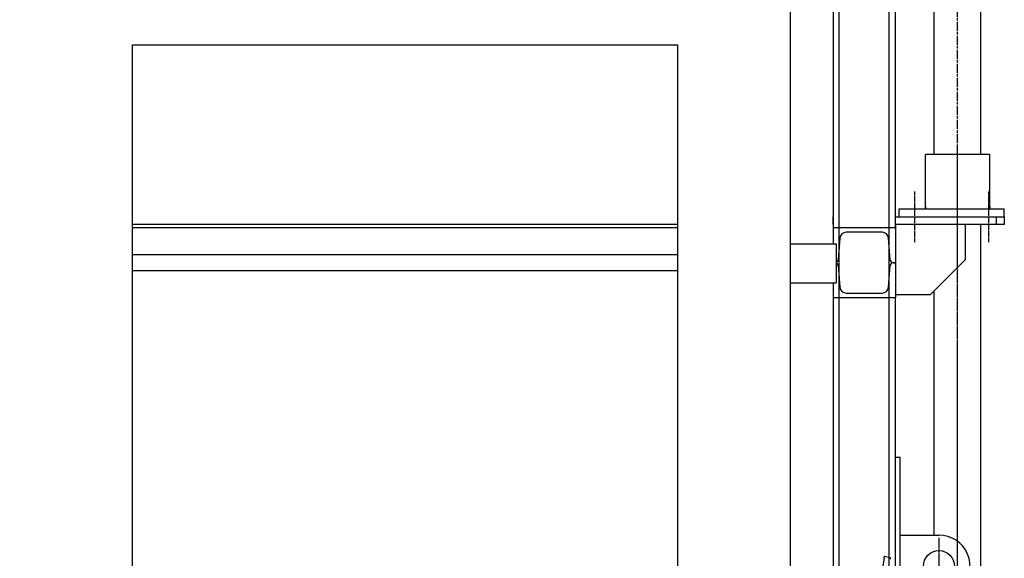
# Model space of a CAD drawing. Header units: millimetres. Extents: x -34725 to 178350, y -13707 to 126150.
# Tile 19 of 256: x -14231 to -12966, y 3561 to 4253. Entities that reach past the tile are written whole.
import ezdxf

# ---------------------------------------------------------------- set-up
doc = ezdxf.new("R2010")
doc.units = ezdxf.units.MM
for name, pattern in [('AM_ISO08W050', [18, 12, -1.5, 3, -1.5]), ('AM_ISO08W050x2', [9, 6, -0.75, 1.5, -0.75]), ('CHAIN', [0.3543, 0.2362, -0.0295, 0.0591, -0.0295]), ('GEN7', [13.75, 10, -1.25, 1.25, -1.25])]:
    doc.linetypes.add(name, pattern=pattern)
doc.layers.add('4', color=3, linetype='CONTINUOUS')
doc.layers.add('7', color=4, linetype='GEN7')
doc.layers.add('AM_4', color=3, linetype='CONTINUOUS', lineweight=25)
doc.layers.add('AM_7', color=4, linetype='AM_ISO08W050', lineweight=25)

msp = doc.modelspace()

# ---------------------------------------------------------------- linework, layer by layer
at = {"layer": '4'}
for p, q in [((-13114.034, 1426.999), (-13114.034, 4914.001)), ((-13106.034, 3986), (-13106.034, 4914.001)), ((-13186.034, 4840.999), (-13186.034, 3964.999)), ((-13178.034, 1500.999), (-13178.034, 4840.001)), ((-13241.034, 4365.999), (-13241.034, 3275.999)), ((-13056.034, 4080), (-13056.034, 4357)), ((-12996.034, 4080), (-12996.034, 4357)), ((-14086.034, 3420.999), (-14086.034, 4220.999)), ((-14086.034, 4220.999), (-13386.034, 4220.999)), ((-13386.034, 4220.999), (-13386.034, 3420.999)), ((-12984.784, 4080), (-13067.284, 4080)), ((-13067.284, 4013), (-13067.284, 4080)), ((-12984.784, 4013), (-12984.784, 4080)), ((-13186.034, 3990), (-13186.034, 4000)), ((-13186.034, 3990), (-13186.034, 4000)), ((-13106.034, 4000), (-12976.034, 4000)), ((-13101.034, 4000), (-13101.034, 4010)), ((-13101.034, 4010), (-12966.034, 4010)), ((-12976.034, 4000), (-12966.034, 4000)), ((-12976.034, 3990), (-12976.034, 4000)), ((-12966.034, 4000), (-12966.034, 4010)), ((-12966.034, 4000), (-12966.034, 3990)), ((-13386.034, 3990), (-14086.034, 3990)), ((-14086.034, 3986), (-13386.034, 3986)), ((-13186.034, 3986), (-13106.034, 3986)), ((-12976.034, 3990), (-13106.034, 3990)), ((-13106.034, 3990), (-13106.034, 3900)), ((-13106.034, 3986), (-13106.034, 3941)), ((-13016.034, 3945), (-13016.034, 3990)), ((-12996.034, 3505.999), (-12996.034, 3990)), ((-12966.034, 3990), (-12976.034, 3990)), ((-13177.303, 3972.638), (-13179.54, 3944.681)), ((-13122.74, 3980), (-13169.329, 3980)), ((-13112.529, 3944.681), (-13114.765, 3972.638)), ((-13241.034, 3964.999), (-13196.034, 3964.999)), ((-13196.034, 3964.999), (-13182.034, 3964.999)), ((-13182.034, 3964.999), (-13182.034, 3914.999)), ((-13386.034, 3950.999), (-14086.034, 3950.999)), ((-13179.54, 3937.319), (-13177.303, 3909.362)), ((-13114.765, 3909.362), (-13112.529, 3937.319)), ((-13108.541, 3941), (-13106.034, 3941)), ((-13106.034, 3941), (-13108.541, 3941)), ((-13106.034, 3941), (-13106.034, 3896)), ((-13061.034, 3900), (-13016.034, 3945)), ((-14086.034, 3930.999), (-13386.034, 3930.999)), ((-13241.034, 3914.999), (-13196.034, 3914.999)), ((-13196.034, 3914.999), (-13182.034, 3914.999)), ((-13186.034, 3914.999), (-13186.034, 1500.999)), ((-13169.329, 3902), (-13122.74, 3902)), ((-13106.034, 3900), (-13061.034, 3900)), ((-13056.034, 3590.999), (-13056.034, 3905)), ((-13106.034, 3896), (-13186.034, 3896)), ((-13183.527, 3896), (-13186.034, 3896)), ((-13106.034, 3896), (-13108.541, 3896)), ((-13106.034, 3551.436), (-13106.034, 3896)), ((-13106.034, 3690.999), (-13100.034, 3690.999)), ((-13100.034, 3547.019), (-13100.034, 3690.999)), ((-13100.034, 3590.999), (-13050.034, 3590.999)), ((-13120.567, 3561.345), (-13127.67, 3521.067)), ((-13120.567, 3561.345), (-13120.22, 3563.315)), ((-13112.342, 3561.926), (-13120.22, 3563.315)), ((-13112.342, 3561.926), (-13112.689, 3559.956))]:
    msp.add_line(p, q, dxfattribs=at)
at = {"layer": '4', "linetype": 'AM_ISO08W050x2'}
for p, q in [((-13081.034, 3967.5), (-13081.034, 4032.5)), ((-12986.034, 3967.5), (-12986.034, 4032.5))]:
    msp.add_line(p, q, dxfattribs=at)
at = {"layer": '4', "ltscale": 2.856945}
for p, q in [((-13067.284, 4010), (-13067.284, 4013)), ((-13067.284, 4013), (-13067.284, 4010)), ((-12984.784, 4010), (-12984.784, 4013)), ((-12984.784, 4013), (-12984.784, 4010))]:
    msp.add_line(p, q, dxfattribs=at)
at = {"layer": '4', "linetype": 'CHAIN', "ltscale": 4.055807}
msp.add_line((-13050.034, 3587.499), (-13050.034, 3514.499), dxfattribs=at)
at = {"layer": '4'}
msp.add_circle((-13050.034, 3550.999), 20, dxfattribs=at)
for centre, radius, start, end in [((-13169.329, 3972), 8, 90, 175.426079), ((-13122.74, 3972), 8, 4.573921, 90), ((-13183.527, 3945), 4, 291.91279, 355.426079), ((-13183.527, 3937), 4, 4.573921, 68.08721), ((-13108.541, 3945), 4, 184.573921, 270), ((-13108.541, 3937), 4, 90, 175.426079), ((-13169.329, 3910), 8, 184.573921, 270), ((-13122.74, 3910), 8, 270, 355.426079), ((-13050.034, 3550.999), 40, 315.839429, 90)]:
    msp.add_arc(centre, radius, start, end, dxfattribs=at)
at = {"layer": '7', "linetype": 'AM_ISO08W050x2'}
msp.add_line((-13026.034, 2243), (-13026.034, 4092.046), dxfattribs=at)
at = {"layer": 'AM_4'}
msp.add_arc((-22209.567, -4599.966), 9106.754, 79.125908, 79.125908, dxfattribs=at)
at = {"layer": 'AM_7'}
msp.add_line((-13026.034, 3068.518), (-13026.034, 4776.532), dxfattribs=at)

doc.saveas('drawing.dxf')
